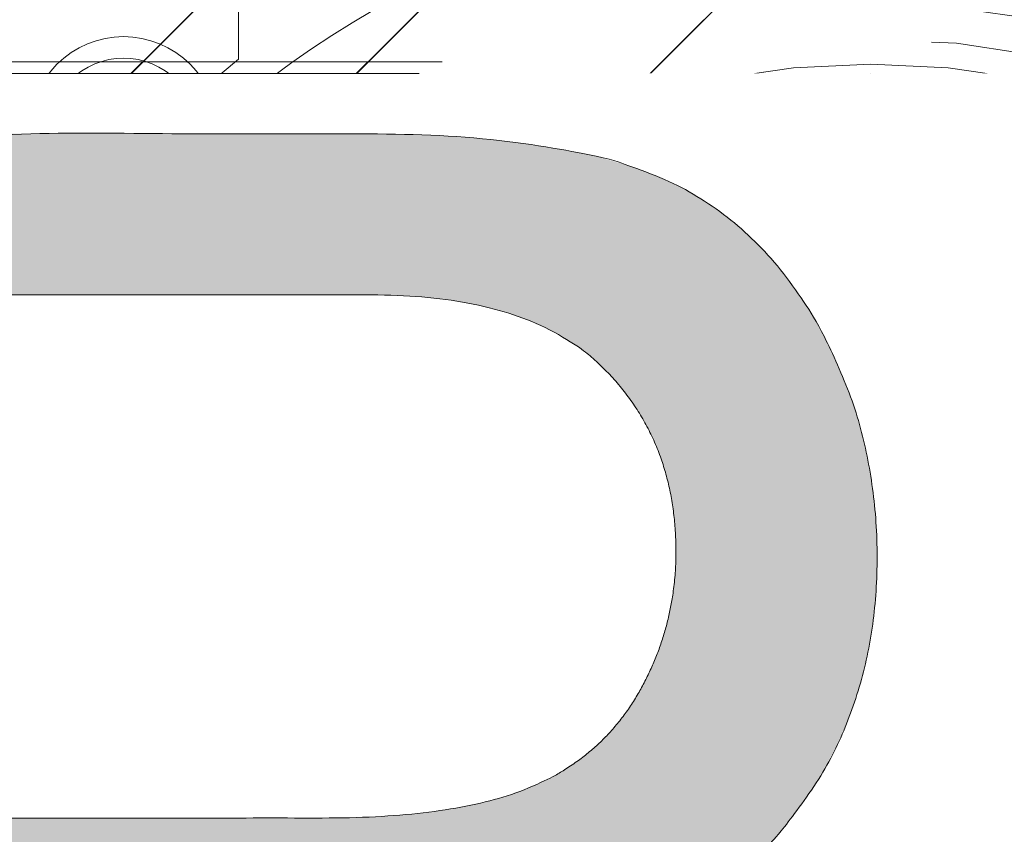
# Model space of a CAD drawing. Header units: inches. Extents: x -490 to -273, y -225 to 16.
# Tile 12 of 67: x -421.93 to -420.24, y 6.74 to 8.14. Entities that reach past the tile are written whole.
import ezdxf

# ---------------------------------------------------------------- set-up
doc = ezdxf.new("R2010")
doc.units = ezdxf.units.IN
doc.header["$LTSCALE"] = 32
doc.header["$MEASUREMENT"] = 0
doc.linetypes.add('Dash Style-1', pattern=[0.083328, 0.041656, -0.041672])
for name, color, linetype, lineweight in [('Black', 7, 'Continuous', 18), ('DashLine', 7, 'Dash Style-1', 13), ('DashLineFill', 7, 'Dash Style-1', 13), ('Drawing', 7, 'Continuous', 18), ('Metal-DeskStructure', 7, 'Continuous', 13), ('None', 7, 'Continuous', 18), ('SolidLine', 7, 'Continuous', 15), ('Wood_1-H', 7, 'Continuous', 13)]:
    doc.layers.add(name, color=color, linetype=linetype, lineweight=lineweight)
pattern_1 = [(45, (0, 0), (-1.61301565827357, 1.935715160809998), []), (45, (-1.0608, 1.0608), (-0.4723460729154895, 0.4167612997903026), [])]

# ---------------------------------------------------------------- blocks, each defined once
blk = doc.blocks.new('1BRPFY-Leg_Plate (2D)')
at = {"layer": 'DashLineFill', "linetype": 'Continuous', "lineweight": 13}
h = blk.add_hatch(dxfattribs=at)
h.set_pattern_fill('Steel', color=253, style=0, pattern_type=2)
h.set_pattern_definition(pattern_1)
edge = h.paths.add_edge_path()
edge.add_arc((-1.704724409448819, -1.704724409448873), 0.125984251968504, 179.9999999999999, 269.9999999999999)
edge.add_line((-1.704724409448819, -1.830708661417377), (1.704724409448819, -1.830708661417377))
edge.add_arc((1.704724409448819, -1.704724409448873), 0.125984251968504, 270.0000000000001, 360.0000000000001)
edge.add_line((1.830708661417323, -1.704724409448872), (1.830708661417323, 1.704724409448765))
edge.add_arc((1.704724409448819, 1.704724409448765), 0.1259842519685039, 0, 90)
edge.add_line((1.704724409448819, 1.830708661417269), (-1.704724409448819, 1.830708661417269))
edge.add_arc((-1.704724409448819, 1.704724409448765), 0.1259842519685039, 90, 180)
edge.add_line((-1.830708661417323, 1.704724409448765), (-1.830708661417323, -1.704724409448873))
at = {"layer": 'SolidLine', "flags": 128}
for points in [[(-1.279527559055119, 1.44094488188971), (-1.263705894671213, 1.440167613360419), (-1.248036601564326, 1.437843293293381), (-1.232670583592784, 1.433994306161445), (-1.217755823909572, 1.428657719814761), (-1.203435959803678, 1.421884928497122), (-1.189848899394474, 1.413741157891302), (-1.177125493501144, 1.404304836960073), (-1.165388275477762, 1.393666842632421), (-1.15475028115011, 1.381929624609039), (-1.145313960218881, 1.369206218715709), (-1.137170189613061, 1.355619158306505), (-1.130397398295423, 1.341299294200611), (-1.125060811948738, 1.326384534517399), (-1.121211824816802, 1.311018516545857), (-1.118887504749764, 1.29534922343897), (-1.118110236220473, 1.279527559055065), (-1.118887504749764, 1.263705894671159), (-1.121211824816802, 1.248036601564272), (-1.125060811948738, 1.23267058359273), (-1.130397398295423, 1.217755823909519), (-1.137170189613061, 1.203435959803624), (-1.145313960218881, 1.18984889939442), (-1.15475028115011, 1.17712549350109), (-1.165388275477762, 1.165388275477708), (-1.177125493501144, 1.154750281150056), (-1.189848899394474, 1.145313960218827), (-1.203435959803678, 1.137170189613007), (-1.217755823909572, 1.130397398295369), (-1.232670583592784, 1.125060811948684), (-1.248036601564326, 1.121211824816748), (-1.263705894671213, 1.11888750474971), (-1.279527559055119, 1.118110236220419), (-1.295349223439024, 1.11888750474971), (-1.311018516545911, 1.121211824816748), (-1.326384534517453, 1.125060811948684), (-1.341299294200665, 1.130397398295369), (-1.355619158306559, 1.137170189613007), (-1.369206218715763, 1.145313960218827), (-1.381929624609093, 1.154750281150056), (-1.393666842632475, 1.165388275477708), (-1.404304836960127, 1.17712549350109), (-1.413741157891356, 1.18984889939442), (-1.421884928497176, 1.203435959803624), (-1.428657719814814, 1.217755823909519), (-1.433994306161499, 1.23267058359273), (-1.437843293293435, 1.248036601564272), (-1.440167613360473, 1.263705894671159), (-1.440944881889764, 1.279527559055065), (-1.440167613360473, 1.29534922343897), (-1.437843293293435, 1.311018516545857), (-1.433994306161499, 1.326384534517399), (-1.428657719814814, 1.341299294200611), (-1.421884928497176, 1.355619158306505), (-1.413741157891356, 1.369206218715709), (-1.404304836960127, 1.381929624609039), (-1.393666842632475, 1.393666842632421), (-1.381929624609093, 1.404304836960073), (-1.369206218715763, 1.413741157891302), (-1.355619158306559, 1.421884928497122), (-1.341299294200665, 1.428657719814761), (-1.326384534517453, 1.433994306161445), (-1.311018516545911, 1.437843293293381), (-1.295349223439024, 1.440167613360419)], [(-0.7086614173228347, 0.9153543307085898), (-0.6884019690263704, 0.9143590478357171), (-0.668337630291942, 0.9113827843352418), (-0.6486616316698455, 0.9064542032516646), (-0.6295634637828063, 0.8996207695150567), (-0.6112270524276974, 0.8909482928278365), (-0.5938289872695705, 0.8805202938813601), (-0.5775368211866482, 0.868437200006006), (-0.5625074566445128, 0.854815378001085), (-0.5488856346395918, 0.8397860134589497), (-0.5368025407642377, 0.8234938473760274), (-0.5263745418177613, 0.8060957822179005), (-0.5177020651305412, 0.7877593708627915), (-0.5108686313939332, 0.7686612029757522), (-0.5059400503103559, 0.7489852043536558), (-0.5029637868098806, 0.7289208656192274), (-0.5019685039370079, 0.7086614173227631), (-0.5029637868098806, 0.6884019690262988), (-0.5059400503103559, 0.6683376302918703), (-0.5108686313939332, 0.6486616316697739), (-0.5177020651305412, 0.6295634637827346), (-0.5263745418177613, 0.6112270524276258), (-0.5368025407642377, 0.5938289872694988), (-0.5488856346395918, 0.5775368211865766), (-0.5625074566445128, 0.5625074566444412), (-0.5775368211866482, 0.5488856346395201), (-0.5938289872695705, 0.5368025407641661), (-0.6112270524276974, 0.5263745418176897), (-0.6295634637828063, 0.5177020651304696), (-0.6486616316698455, 0.5108686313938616), (-0.668337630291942, 0.5059400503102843), (-0.6884019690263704, 0.502963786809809), (-0.7086614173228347, 0.5019685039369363), (-0.728920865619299, 0.502963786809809), (-0.7489852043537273, 0.5059400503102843), (-0.7686612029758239, 0.5108686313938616), (-0.7877593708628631, 0.5177020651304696), (-0.8060957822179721, 0.5263745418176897), (-0.823493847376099, 0.5368025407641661), (-0.8397860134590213, 0.5488856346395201), (-0.8548153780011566, 0.5625074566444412), (-0.8684372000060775, 0.5775368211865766), (-0.8805202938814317, 0.5938289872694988), (-0.8909482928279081, 0.6112270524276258), (-0.8996207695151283, 0.6295634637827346), (-0.9064542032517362, 0.6486616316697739), (-0.9113827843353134, 0.6683376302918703), (-0.9143590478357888, 0.6884019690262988), (-0.9153543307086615, 0.7086614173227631), (-0.9143590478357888, 0.7289208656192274), (-0.9113827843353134, 0.7489852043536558), (-0.9064542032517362, 0.7686612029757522), (-0.8996207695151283, 0.7877593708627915), (-0.8909482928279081, 0.8060957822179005), (-0.8805202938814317, 0.8234938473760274), (-0.8684372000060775, 0.8397860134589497), (-0.8548153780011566, 0.854815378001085), (-0.8397860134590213, 0.868437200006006), (-0.823493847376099, 0.8805202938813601), (-0.8060957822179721, 0.8909482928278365), (-0.7877593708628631, 0.8996207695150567), (-0.7686612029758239, 0.9064542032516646), (-0.7489852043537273, 0.9113827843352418), (-0.728920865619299, 0.9143590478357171)]]:
    blk.add_lwpolyline(points, close=True, dxfattribs=at)
blk = doc.blocks.new('1BRPX8-Util_Bkt_Lg-F (2D)')
at = {"layer": 'DashLineFill', "linetype": 'Continuous', "lineweight": 13}
h = blk.add_hatch(dxfattribs=at)
h.set_pattern_fill('Steel', color=253, style=0, pattern_type=2)
h.set_pattern_definition(pattern_1)
edge = h.paths.add_edge_path()
edge.add_line((-4.468503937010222, 7.405511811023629), (-3.129921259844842, 7.405511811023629))
edge.add_line((-3.129921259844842, 7.405511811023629), (-3.129921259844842, -2.011811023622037))
edge.add_line((-3.129921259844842, -2.011811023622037), (-4.468503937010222, -2.011811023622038))
edge.add_line((-4.468503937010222, -2.011811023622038), (-4.468503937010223, -2.145669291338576))
edge.add_line((-4.468503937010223, -2.145669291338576), (-2.421259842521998, -2.145669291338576))
edge.add_line((-2.421259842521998, -2.145669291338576), (-2.421259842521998, -2.523622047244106))
edge.add_arc((-2.303149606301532, -2.523622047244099), 0.1181102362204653, 180.0000000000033, 270.0000000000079)
edge.add_line((-2.303149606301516, -2.641732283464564), (2.303149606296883, -2.641732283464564))
edge.add_arc((2.303149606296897, -2.523622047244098), 0.1181102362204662, 269.9999999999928, 359.9999999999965)
edge.add_line((2.421259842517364, -2.523622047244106), (2.421259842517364, -2.145669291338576))
edge.add_line((2.421259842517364, -2.145669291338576), (4.46850393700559, -2.145669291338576))
edge.add_line((4.46850393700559, -2.145669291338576), (4.46850393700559, -2.011811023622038))
edge.add_line((4.46850393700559, -2.011811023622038), (3.129921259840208, -2.011811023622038))
edge.add_line((3.129921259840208, -2.011811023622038), (3.129921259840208, 7.405511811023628))
edge.add_line((3.129921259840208, 7.405511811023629), (4.46850393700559, 7.405511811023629))
edge.add_line((4.46850393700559, 7.405511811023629), (4.46850393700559, 7.539370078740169))
edge.add_line((4.46850393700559, 7.539370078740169), (2.421259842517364, 7.539370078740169))
edge.add_line((2.421259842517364, 7.539370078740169), (2.421259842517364, 7.917322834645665))
edge.add_arc((2.30314960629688, 7.917322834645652), 0.1181102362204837, 6.452788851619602e-12, 89.99999999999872)
edge.add_line((2.303149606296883, 8.035433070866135), (-2.303149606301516, 8.035433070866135))
edge.add_arc((-2.303149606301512, 7.91732283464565), 0.1181102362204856, 90.00000000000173, 179.9999999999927)
edge.add_line((-2.421259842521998, 7.917322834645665), (-2.421259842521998, 7.539370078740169))
edge.add_line((-2.421259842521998, 7.539370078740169), (-4.468503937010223, 7.539370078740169))
edge.add_line((-4.468503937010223, 7.539370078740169), (-4.468503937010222, 7.405511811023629))
at = {"layer": 'SolidLine', "flags": 128}
for points in [[(-1.279527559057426, 1.40409055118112), (-1.266932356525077, 1.403471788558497), (-1.254458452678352, 1.401621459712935), (-1.242225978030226, 1.398557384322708), (-1.23035273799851, 1.39430907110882), (-1.218953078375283, 1.388917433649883), (-1.208136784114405, 1.382434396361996), (-1.198008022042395, 1.37492239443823), (-1.188664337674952, 1.36645377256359), (-1.180195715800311, 1.357110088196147), (-1.172683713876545, 1.346981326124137), (-1.166200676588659, 1.336165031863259), (-1.160809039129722, 1.324765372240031), (-1.156560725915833, 1.312892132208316), (-1.153496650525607, 1.300659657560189), (-1.151646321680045, 1.288185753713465), (-1.151027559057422, 1.275590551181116), (-1.151646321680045, 1.262995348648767), (-1.153496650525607, 1.250521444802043), (-1.156560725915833, 1.238288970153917), (-1.160809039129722, 1.226415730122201), (-1.166200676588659, 1.215016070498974), (-1.172683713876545, 1.204199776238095), (-1.180195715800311, 1.194071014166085), (-1.188664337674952, 1.184727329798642), (-1.198008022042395, 1.176258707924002), (-1.208136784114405, 1.168746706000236), (-1.218953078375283, 1.162263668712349), (-1.23035273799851, 1.156872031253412), (-1.242225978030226, 1.152623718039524), (-1.254458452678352, 1.149559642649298), (-1.266932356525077, 1.147709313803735), (-1.279527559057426, 1.147090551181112), (-1.292122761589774, 1.147709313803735), (-1.304596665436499, 1.149559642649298), (-1.316829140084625, 1.152623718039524), (-1.328702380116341, 1.156872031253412), (-1.340102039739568, 1.162263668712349), (-1.350918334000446, 1.168746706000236), (-1.361047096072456, 1.176258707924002), (-1.370390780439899, 1.184727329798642), (-1.37885940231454, 1.194071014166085), (-1.386371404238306, 1.204199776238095), (-1.392854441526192, 1.215016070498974), (-1.398246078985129, 1.226415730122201), (-1.402494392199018, 1.238288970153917), (-1.405558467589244, 1.250521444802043), (-1.407408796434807, 1.262995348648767), (-1.408027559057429, 1.275590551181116), (-1.407408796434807, 1.288185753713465), (-1.405558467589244, 1.300659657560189), (-1.402494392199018, 1.312892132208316), (-1.398246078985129, 1.324765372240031), (-1.392854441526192, 1.336165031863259), (-1.386371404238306, 1.346981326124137), (-1.37885940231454, 1.357110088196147), (-1.370390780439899, 1.36645377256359), (-1.361047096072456, 1.37492239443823), (-1.350918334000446, 1.382434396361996), (-1.340102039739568, 1.388917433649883), (-1.328702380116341, 1.39430907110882), (-1.316829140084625, 1.398557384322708), (-1.304596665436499, 1.401621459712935), (-1.292122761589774, 1.403471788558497)], [(-0.7086614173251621, 1.157480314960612), (-0.6642835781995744, 1.155300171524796), (-0.6203331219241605, 1.148780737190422), (-0.5772333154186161, 1.137984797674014), (-0.5353992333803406, 1.123016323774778), (-0.4952337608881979, 1.104019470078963), (-0.4571237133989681, 1.081177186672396), (-0.4214361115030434, 1.054709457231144), (-0.3885146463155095, 1.024871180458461), (-0.3586763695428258, 0.9919497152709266), (-0.3322086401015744, 0.9562621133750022), (-0.3093663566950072, 0.9181520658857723), (-0.290369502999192, 0.8779865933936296), (-0.2754010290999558, 0.836152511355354), (-0.2646050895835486, 0.7930527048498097), (-0.2580856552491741, 0.7491022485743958), (-0.2559055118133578, 0.704724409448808), (-0.2580856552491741, 0.6603465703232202), (-0.2646050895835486, 0.6163961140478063), (-0.2754010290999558, 0.573296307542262), (-0.290369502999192, 0.5314622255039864), (-0.3093663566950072, 0.4912967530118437), (-0.3322086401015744, 0.4531867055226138), (-0.3586763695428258, 0.4174991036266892), (-0.3885146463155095, 0.3845776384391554), (-0.4214361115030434, 0.3547393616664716), (-0.4571237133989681, 0.3282716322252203), (-0.4952337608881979, 0.3054293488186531), (-0.5353992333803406, 0.2864324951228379), (-0.5772333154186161, 0.2714640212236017), (-0.6203331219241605, 0.2606680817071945), (-0.6642835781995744, 0.2541486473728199), (-0.7086614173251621, 0.2519685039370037), (-0.7530392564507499, 0.2541486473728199), (-0.7969897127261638, 0.2606680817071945), (-0.840089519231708, 0.2714640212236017), (-0.8819236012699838, 0.2864324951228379), (-0.9220890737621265, 0.3054293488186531), (-0.9601991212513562, 0.3282716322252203), (-0.9958867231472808, 0.3547393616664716), (-1.028808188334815, 0.3845776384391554), (-1.058646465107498, 0.4174991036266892), (-1.08511419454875, 0.4531867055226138), (-1.107956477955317, 0.4912967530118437), (-1.126953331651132, 0.5314622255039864), (-1.141921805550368, 0.573296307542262), (-1.152717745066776, 0.6163961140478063), (-1.15923717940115, 0.6603465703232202), (-1.161417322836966, 0.704724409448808), (-1.15923717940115, 0.7491022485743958), (-1.152717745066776, 0.7930527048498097), (-1.141921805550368, 0.836152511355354), (-1.126953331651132, 0.8779865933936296), (-1.107956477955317, 0.9181520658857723), (-1.08511419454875, 0.9562621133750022), (-1.058646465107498, 0.9919497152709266), (-1.028808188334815, 1.024871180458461), (-0.9958867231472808, 1.054709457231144), (-0.9601991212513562, 1.081177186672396), (-0.9220890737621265, 1.104019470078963), (-0.8819236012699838, 1.123016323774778), (-0.840089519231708, 1.137984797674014), (-0.7969897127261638, 1.148780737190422), (-0.7530392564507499, 1.155300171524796)]]:
    blk.add_lwpolyline(points, close=True, dxfattribs=at)
blk = doc.blocks.new('Slate-LegBrace (2D)')
at = {"layer": 'DashLineFill', "linetype": 'Continuous', "lineweight": 13}
h = blk.add_hatch(dxfattribs=at)
h.set_pattern_fill('Steel', color=253, style=0, pattern_type=2)
h.set_pattern_definition(pattern_1)
edge = h.paths.add_edge_path()
edge.add_line((-2.199587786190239, 0.1351515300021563), (-1.374775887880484, 0.1351515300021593))
edge.add_arc((3.636636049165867e-15, 0.01355418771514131), 1.380142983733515, 5.054592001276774, 174.9454079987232, ccw=False)
edge.add_line((1.374775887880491, 0.1351515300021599), (2.199718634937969, 0.1351515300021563))
edge.add_arc((6.542437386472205e-05, 0.01705725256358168), 2.202821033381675, 3.07312710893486, 176.9268728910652)
h = blk.add_hatch(dxfattribs=at)
h.set_pattern_fill('Steel', color=253, style=0, pattern_type=2)
h.set_pattern_definition(pattern_1)
edge = h.paths.add_edge_path()
edge.add_line((-2.191696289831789, 0.2375138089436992), (-1.463739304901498, 0.2375137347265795))
edge.add_arc((6.542437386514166e-05, 0.017041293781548), 1.480314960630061, 8.565281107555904, 171.4347188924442, ccw=False)
edge.add_line((1.463870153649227, 0.2375137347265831), (2.191827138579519, 0.2375138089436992))
edge.add_line((2.191827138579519, 0.2375138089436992), (2.19971863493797, 0.1351515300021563))
edge.add_line((2.19971863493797, 0.1351515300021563), (1.374775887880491, 0.1351515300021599))
edge.add_arc((3.356894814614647e-15, 0.01355418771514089), 1.380142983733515, 5.054592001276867, 174.9454079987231)
edge.add_line((-1.374775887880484, 0.1351515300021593), (-2.19958778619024, 0.1351515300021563))
edge.add_line((-2.19958778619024, 0.1351515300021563), (-2.191696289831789, 0.2375138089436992))
at = {"layer": 'DashLineFill', "flags": 128}
for points in [[(-2.199587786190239, 0.1351515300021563), (-1.374775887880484, 0.1351515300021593, -0.9154551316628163), (1.374775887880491, 0.1351515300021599), (2.199718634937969, 0.1351515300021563, 0.9477524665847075)], [(-2.191696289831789, 0.2375138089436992), (-1.463739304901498, 0.2375137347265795, -0.8606629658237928), (1.463870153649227, 0.2375137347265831), (2.191827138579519, 0.2375138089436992), (2.19971863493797, 0.1351515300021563), (1.374775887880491, 0.1351515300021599, 0.9154551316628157), (-1.374775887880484, 0.1351515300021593), (-2.19958778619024, 0.1351515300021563)]]:
    blk.add_lwpolyline(points, format="xyb", close=True, dxfattribs=at)
blk = doc.blocks.new('TLLegSleeve (2D)')
at = {"layer": 'DashLineFill', "linetype": 'Continuous', "lineweight": 13}
h = blk.add_hatch(dxfattribs=at)
h.set_pattern_fill('Steel', color=253, style=0, pattern_type=2)
h.set_pattern_definition(pattern_1)
edge = h.paths.add_edge_path()
edge.add_line((1.08267716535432, 1.402343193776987), (1.08267716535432, 2.913385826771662))
edge.add_arc((-1.707523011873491e-13, 2.913385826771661), 1.08267716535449, 4.479377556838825e-14, 180)
edge.add_line((-1.082677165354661, 2.913385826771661), (-1.08267716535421, 1.402343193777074))
edge.add_arc((-1.332267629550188e-15, 2.886579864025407e-15), 1.771653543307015, 127.6698869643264, 412.330113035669)
edge.add_line((1.08267716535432, 1.402343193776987), (1.08267716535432, 1.402343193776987))
edge = h.paths.add_edge_path()
edge.add_arc((1.665334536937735e-15, 2.91338582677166), 0.7480314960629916, 180, 360)
edge.add_arc((1.665334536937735e-15, 2.91338582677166), 0.7480314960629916, 9.54166404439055e-15, 180)
edge.add_line((-0.7480314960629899, 2.91338582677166), (-0.7480314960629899, 2.91338582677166))
edge = h.paths.add_edge_path()
edge.add_arc((-1.723066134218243e-13, 5.70119602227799e-16), 1.437007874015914, 180, 360)
edge.add_arc((-1.723066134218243e-13, 9.149983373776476e-17), 1.437007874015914, 9.541664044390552e-15, 180)
edge.add_line((-1.437007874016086, 3.308097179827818e-16), (-1.437007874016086, 3.308097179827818e-16))
at = {"layer": 'DashLine', "color": 8, "flags": 128}
blk.add_lwpolyline([(1.653543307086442, 1.118599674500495e-14), (1.645581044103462, -0.1620755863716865), (1.621770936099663, -0.3225902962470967), (1.582342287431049, -0.4799982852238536), (1.527674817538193, -0.6327836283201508), (1.45829500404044, -0.7794749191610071), (1.374871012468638, -0.9186594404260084), (1.278206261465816, -1.048996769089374), (1.169231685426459, -1.169231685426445), (1.048996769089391, -1.278206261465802), (0.918659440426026, -1.374871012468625), (0.7794749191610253, -1.458295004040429), (0.6327836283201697, -1.527674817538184), (0.4799982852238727, -1.582342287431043), (0.3225902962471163, -1.621770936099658), (0.1620755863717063, -1.645581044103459), (8.723964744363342e-15, -1.653543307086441), (-0.162075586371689, -1.645581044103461), (-0.3225902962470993, -1.621770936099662), (-0.4799982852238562, -1.582342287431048), (-0.6327836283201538, -1.527674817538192), (-0.7794749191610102, -1.458295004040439), (-0.9186594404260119, -1.374871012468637), (-1.048996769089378, -1.278206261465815), (-1.169231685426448, -1.169231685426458), (-1.278206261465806, -1.048996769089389), (-1.374871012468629, -0.9186594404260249), (-1.458295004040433, -0.7794749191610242), (-1.527674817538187, -0.6327836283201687), (-1.582342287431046, -0.4799982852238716), (-1.621770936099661, -0.3225902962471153), (-1.645581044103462, -0.1620755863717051), (-1.653543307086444, -7.741682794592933e-15), (-1.645581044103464, 0.1620755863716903), (-1.621770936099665, 0.3225902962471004), (-1.582342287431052, 0.4799982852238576), (-1.527674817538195, 0.6327836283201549), (-1.458295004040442, 0.7794749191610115), (-1.37487101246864, 0.918659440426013), (-1.278206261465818, 1.048996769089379), (-1.169231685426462, 1.169231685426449), (-1.048996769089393, 1.278206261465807), (-0.9186594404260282, 1.37487101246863), (-0.7794749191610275, 1.458295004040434), (-0.6327836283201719, 1.527674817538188), (-0.479998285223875, 1.582342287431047), (-0.3225902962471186, 1.621770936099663), (-0.1620755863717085, 1.645581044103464), (-1.096189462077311e-14, 1.653543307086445), (0.1620755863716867, 1.645581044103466), (0.3225902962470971, 1.621770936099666), (0.479998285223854, 1.582342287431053), (0.6327836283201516, 1.527674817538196), (0.7794749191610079, 1.458295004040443), (0.9186594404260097, 1.374871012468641), (1.048996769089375, 1.278206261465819), (1.169231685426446, 1.169231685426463), (1.278206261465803, 1.048996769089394), (1.374871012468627, 0.9186594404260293), (1.458295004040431, 0.7794749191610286), (1.527674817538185, 0.6327836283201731), (1.582342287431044, 0.4799982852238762), (1.621770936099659, 0.3225902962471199), (1.64558104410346, 0.1620755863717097)], close=True, dxfattribs=at)
at = {"layer": 'DashLineFill', "flags": 128}
for points in [[(1.08267716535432, 1.402343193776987), (1.08267716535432, 2.913385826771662, 0.9999999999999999), (-1.082677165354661, 2.913385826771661), (-1.08267716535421, 1.402343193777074, 2.931618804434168), (1.08267716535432, 1.402343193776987)], [(-1.437007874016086, 3.308097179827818e-16, 0.9999999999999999), (1.437007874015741, 3.308097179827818e-16, 0.9999999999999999), (-1.437007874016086, 3.308097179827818e-16)]]:
    blk.add_lwpolyline(points, format="xyb", close=True, dxfattribs=at)
blk = doc.blocks.new('Group-12')
at = {"layer": 'SolidLine', "flags": 128}
blk.add_lwpolyline([(7.303149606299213, -8.30708661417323, -0.414213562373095), (9.015748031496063, -6.594488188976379, -0.414213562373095), (10.72834645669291, -8.30708661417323, -0.414213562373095), (9.015748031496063, -10.01968503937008, -0.414213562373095)], format="xyb", close=True, dxfattribs=at)
at = {"layer": 'Wood_1-H', "color": 7}
for name in ['1BRPX8-Util_Bkt_Lg-F (2D)', 'TLLegSleeve (2D)', 'Slate-LegBrace (2D)', '1BRPFY-Leg_Plate (2D)']:
    blk.add_blockref(name, (9.015748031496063, -8.30708661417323), dxfattribs=at)
blk = doc.blocks.new('Group-13')
at = {"layer": 'None'}
blk.add_blockref('Group-12', (0, 0), dxfattribs=at)
blk = doc.blocks.new('SL Utility Cabinet (2D)')
at = {"layer": 'None'}
blk.add_blockref('Group-13', (0, 0), dxfattribs=at)
at = {"layer": 'Drawing', "color": 0, "flags": 1}
for tag in ['Tag', 'Catalog', 'Option1', 'Option2', 'Option3', 'Option4', 'Option5', 'Option6', 'Option7', 'Option8', 'Option9', 'Option10', 'Option11', 'Option12', 'Custom', 'FinishGroup', 'Discount', 'Item2', 'Item3', 'Item6', 'Item9', 'Item10', 'Item12', 'Item13', 'Item16', 'Item19', 'Item20', 'Item21', 'Item22', 'Item23', 'Item24', 'Item25', 'Item8', 'Item18', 'Item1', 'Item4', 'Item5', 'Item7', 'Item11', 'Item14', 'Item15', 'Item17']:
    blk.add_attdef(tag, (-70.02492789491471, 10.90788591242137), '', height=0.007086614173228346, dxfattribs=at)
blk = doc.blocks.new('Group-29')
at = {"layer": 'Metal-DeskStructure', "color": 7}
blk.add_open_spline([(-0.5629921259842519, -0.4031061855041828), (-0.5629921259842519, -0.4084102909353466), (-0.5669586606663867, -0.4163664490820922), (-0.5762169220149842, -0.4216705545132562), (-0.5934108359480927, -0.424322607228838), (-0.6185404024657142, -0.424322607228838), (-0.6344117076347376, -0.4203445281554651), (-0.6436699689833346, -0.4163664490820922), (-0.6476377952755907, -0.4070842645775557), (-0.6476377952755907, -0.2008904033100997), (-0.6476377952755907, -6.474738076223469e-07), (-0.8592519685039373, -6.474738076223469e-07), (-1.070866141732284, -6.474738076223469e-07), (-1.070866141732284, -0.2008904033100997), (-1.070866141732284, -0.4070842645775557), (-1.074832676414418, -0.4163664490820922), (-1.084090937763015, -0.4203445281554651), (-1.101284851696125, -0.424322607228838), (-1.12509180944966, -0.424322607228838), (-1.142285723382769, -0.4216705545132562), (-1.151543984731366, -0.4163664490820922), (-1.155511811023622, -0.4084102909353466), (-1.155511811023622, 0), (-1.155511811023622, 0.4084102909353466), (-1.151543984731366, 0.4163664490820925), (-1.142285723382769, 0.4216705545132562), (-1.12509180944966, 0.424321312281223), (-1.101284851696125, 0.424321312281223), (-1.084090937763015, 0.4216705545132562), (-1.074832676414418, 0.4163664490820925), (-1.070866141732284, 0.4097363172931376), (-1.070866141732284, 0.2446479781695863), (-1.070866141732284, 0.08486374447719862), (-0.8592519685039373, 0.08486374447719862), (-0.6476377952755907, 0.08486374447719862), (-0.6476377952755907, 0.2446479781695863), (-0.6476377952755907, 0.4097363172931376), (-0.6436699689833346, 0.4163664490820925), (-0.6344117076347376, 0.4216705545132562), (-0.6185404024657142, 0.424321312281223), (-0.5934108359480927, 0.424321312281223), (-0.5762169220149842, 0.4216705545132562), (-0.5669586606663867, 0.4163664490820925), (-0.5629921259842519, 0.4084102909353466), (-0.5629921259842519, 0), (-0.5629921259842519, -0.4031061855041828)], degree=2, knots=[0, 0, 0, 0.00229950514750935, 0.004599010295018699, 0.006898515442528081, 0.009198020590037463, 0.01175302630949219, 0.01430803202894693, 0.01686303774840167, 0.01941804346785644, 0.1161873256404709, 0.1161873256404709, 0.218122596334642, 0.218122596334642, 0.3148918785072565, 0.3174468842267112, 0.320001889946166, 0.3225568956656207, 0.3251119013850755, 0.3276669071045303, 0.3302219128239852, 0.3327769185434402, 0.3353319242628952, 0.5295095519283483, 0.5320645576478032, 0.5346195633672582, 0.537174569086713, 0.5397295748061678, 0.5422845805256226, 0.5448395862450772, 0.5473945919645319, 0.5499495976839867, 0.6269182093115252, 0.6269182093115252, 0.7288534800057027, 0.7288534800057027, 0.8058220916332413, 0.808377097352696, 0.8109321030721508, 0.8134871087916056, 0.8160421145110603, 0.8183416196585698, 0.8206411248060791, 0.8229406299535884, 0.8252401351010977, 1, 1, 1], dxfattribs=at)
blk = doc.blocks.new('TL14_lower_leg (2D)')
at = {"layer": 'DashLine', "flags": 128}
for points in [[(-1.777195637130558e-14, 1.377952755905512), (0.1350629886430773, 1.371317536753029), (0.2688252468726, 1.351475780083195), (0.3999985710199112, 1.318618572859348), (0.5273196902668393, 1.27306234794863), (0.649562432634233, 1.215245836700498), (0.7655495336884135, 1.14572584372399), (0.8741639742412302, 1.065171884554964), (0.9743597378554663, 0.9743597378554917), (1.065171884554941, 0.8741639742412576), (1.14572584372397, 0.7655495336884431), (1.215245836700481, 0.6495624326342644), (1.273062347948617, 0.5273196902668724), (1.318618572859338, 0.3999985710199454), (1.351475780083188, 0.2688252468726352), (1.371317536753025, 0.1350629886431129), (1.377952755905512, 1.783045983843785e-14), (1.371317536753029, -0.1350629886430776), (1.351475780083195, -0.2688252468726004), (1.318618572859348, -0.3999985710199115), (1.27306234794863, -0.5273196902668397), (1.215245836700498, -0.6495624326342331), (1.145725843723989, -0.7655495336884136), (1.065171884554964, -0.8741639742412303), (0.9743597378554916, -0.9743597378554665), (0.8741639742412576, -1.065171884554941), (0.7655495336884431, -1.14572584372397), (0.6495624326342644, -1.215245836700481), (0.5273196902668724, -1.273062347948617), (0.3999985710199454, -1.318618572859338), (0.2688252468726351, -1.351475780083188), (0.135062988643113, -1.371317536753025), (1.777195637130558e-14, -1.377952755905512), (-0.1350629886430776, -1.371317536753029), (-0.2688252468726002, -1.351475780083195), (-0.3999985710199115, -1.318618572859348), (-0.5273196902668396, -1.27306234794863), (-0.6495624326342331, -1.215245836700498), (-0.7655495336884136, -1.14572584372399), (-0.8741639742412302, -1.065171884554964), (-0.9743597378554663, -0.9743597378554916), (-1.065171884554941, -0.8741639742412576), (-1.14572584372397, -0.7655495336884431), (-1.215245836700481, -0.6495624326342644), (-1.273062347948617, -0.5273196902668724), (-1.318618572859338, -0.3999985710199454), (-1.351475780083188, -0.2688252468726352), (-1.371317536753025, -0.1350629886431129), (-1.377952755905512, -1.783045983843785e-14), (-1.371317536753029, 0.1350629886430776), (-1.351475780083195, 0.2688252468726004), (-1.318618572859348, 0.3999985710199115), (-1.27306234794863, 0.5273196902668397), (-1.215245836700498, 0.6495624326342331), (-1.145725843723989, 0.7655495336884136), (-1.065171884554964, 0.8741639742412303), (-0.9743597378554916, 0.9743597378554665), (-0.8741639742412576, 1.065171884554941), (-0.7655495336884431, 1.14572584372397), (-0.6495624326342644, 1.215245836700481), (-0.5273196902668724, 1.273062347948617), (-0.3999985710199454, 1.318618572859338), (-0.2688252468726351, 1.351475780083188), (-0.135062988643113, 1.371317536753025)], [(-0.7086614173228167, 0.8700787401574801), (-0.6928397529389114, 0.8693014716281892), (-0.6771704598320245, 0.8669771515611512), (-0.6618044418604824, 0.8631281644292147), (-0.6468896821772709, 0.8577915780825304), (-0.6325698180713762, 0.8510187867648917), (-0.6189827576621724, 0.8428750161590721), (-0.6062593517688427, 0.8334386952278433), (-0.5945221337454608, 0.8228007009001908), (-0.5838841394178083, 0.8110634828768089), (-0.5744478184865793, 0.7983400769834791), (-0.5663040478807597, 0.7847530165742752), (-0.5595312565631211, 0.7704331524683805), (-0.5541946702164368, 0.7555183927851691), (-0.5503456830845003, 0.740152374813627), (-0.5480213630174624, 0.72448308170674), (-0.5472440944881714, 0.7086614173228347), (-0.5480213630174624, 0.6928397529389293), (-0.5503456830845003, 0.6771704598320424), (-0.5541946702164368, 0.6618044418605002), (-0.5595312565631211, 0.6468896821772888), (-0.5663040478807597, 0.6325698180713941), (-0.5744478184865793, 0.6189827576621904), (-0.5838841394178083, 0.6062593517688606), (-0.5945221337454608, 0.5945221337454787), (-0.6062593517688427, 0.5838841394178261), (-0.6189827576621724, 0.5744478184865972), (-0.6325698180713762, 0.5663040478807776), (-0.6468896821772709, 0.559531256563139), (-0.6618044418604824, 0.5541946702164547), (-0.6771704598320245, 0.5503456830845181), (-0.6928397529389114, 0.5480213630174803), (-0.7086614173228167, 0.5472440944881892), (-0.7244830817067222, 0.5480213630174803), (-0.7401523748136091, 0.5503456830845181), (-0.7555183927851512, 0.5541946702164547), (-0.7704331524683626, 0.559531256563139), (-0.7847530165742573, 0.5663040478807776), (-0.7983400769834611, 0.5744478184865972), (-0.811063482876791, 0.5838841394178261), (-0.8228007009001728, 0.5945221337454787), (-0.8334386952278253, 0.6062593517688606), (-0.8428750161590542, 0.6189827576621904), (-0.8510187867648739, 0.6325698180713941), (-0.8577915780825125, 0.6468896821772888), (-0.8631281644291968, 0.6618044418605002), (-0.8669771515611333, 0.6771704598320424), (-0.8693014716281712, 0.6928397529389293), (-0.8700787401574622, 0.7086614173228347), (-0.8693014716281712, 0.72448308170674), (-0.8669771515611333, 0.740152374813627), (-0.8631281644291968, 0.7555183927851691), (-0.8577915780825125, 0.7704331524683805), (-0.8510187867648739, 0.7847530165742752), (-0.8428750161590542, 0.7983400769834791), (-0.8334386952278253, 0.8110634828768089), (-0.8228007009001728, 0.8228007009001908), (-0.811063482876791, 0.8334386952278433), (-0.7983400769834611, 0.8428750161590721), (-0.7847530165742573, 0.8510187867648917), (-0.7704331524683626, 0.8577915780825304), (-0.7555183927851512, 0.8631281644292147), (-0.7401523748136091, 0.8669771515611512), (-0.7244830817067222, 0.8693014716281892)]]:
    blk.add_lwpolyline(points, close=True, dxfattribs=at)
at = {"layer": 'Metal-DeskStructure', "color": 7}
blk.add_blockref('Group-29', (0, 0), dxfattribs=at)
blk = doc.blocks.new('Group-31')
at = {"layer": 'DashLineFill', "linetype": 'Continuous', "lineweight": 13}
h = blk.add_hatch(dxfattribs=at)
h.set_pattern_fill('Steel', color=253, style=0, pattern_type=2)
h.set_pattern_definition(pattern_1)
h.paths.add_polyline_path([(-2.066929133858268, 1.397637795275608), (2.066929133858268, 1.397637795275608), (2.066929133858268, 0.1377952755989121), (2.106299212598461, 0.1377952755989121), (2.106299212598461, -0.1377952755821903), (2.066929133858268, -0.1377952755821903), (2.066929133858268, -5.275590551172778), (2.106299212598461, -5.275590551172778), (2.106299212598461, -5.55118110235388), (2.066929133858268, -5.55118110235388), (2.066929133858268, -5.82677165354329), (-2.066929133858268, -5.82677165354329), (-2.066929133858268, -5.55118110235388), (-2.106299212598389, -5.55118110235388), (-2.106299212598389, -5.275590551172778), (-2.066929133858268, -5.275590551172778), (-2.066929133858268, -0.1377952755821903), (-2.106299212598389, -0.1377952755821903), (-2.106299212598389, 0.1377952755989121), (-2.066929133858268, 0.1377952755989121)])
at = {"layer": 'DashLineFill', "flags": 128}
blk.add_lwpolyline([(-2.066929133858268, 1.397637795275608), (2.066929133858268, 1.397637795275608), (2.066929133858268, 0.1377952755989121), (2.106299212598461, 0.1377952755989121), (2.106299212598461, -0.1377952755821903), (2.066929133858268, -0.1377952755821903), (2.066929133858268, -5.275590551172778), (2.106299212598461, -5.275590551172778), (2.106299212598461, -5.55118110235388), (2.066929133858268, -5.55118110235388), (2.066929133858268, -5.82677165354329), (-2.066929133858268, -5.82677165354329), (-2.066929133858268, -5.55118110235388), (-2.106299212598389, -5.55118110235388), (-2.106299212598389, -5.275590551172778), (-2.066929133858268, -5.275590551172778), (-2.066929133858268, -0.1377952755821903), (-2.106299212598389, -0.1377952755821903), (-2.106299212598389, 0.1377952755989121), (-2.066929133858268, 0.1377952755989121)], close=True, dxfattribs=at)
blk = doc.blocks.new('TL14_upper_leg (2D)')
at = {"layer": 'DashLine', "flags": 128}
blk.add_lwpolyline([(0, 1.22047244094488), (0.1196272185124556, 1.214595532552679), (0.2381023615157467, 1.197021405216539), (0.3542844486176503, 1.167919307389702), (0.4670545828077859, 1.127569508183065), (0.5753267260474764, 1.076360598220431), (0.6780581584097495, 1.01478574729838), (0.7742595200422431, 0.9434379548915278), (0.8630043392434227, 0.8630043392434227), (0.9434379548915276, 0.7742595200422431), (1.01478574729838, 0.6780581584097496), (1.076360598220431, 0.5753267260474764), (1.127569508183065, 0.467054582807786), (1.167919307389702, 0.3542844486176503), (1.197021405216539, 0.2381023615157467), (1.214595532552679, 0.1196272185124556), (1.22047244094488, 7.47323834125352e-17), (1.214595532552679, -0.1196272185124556), (1.197021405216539, -0.2381023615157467), (1.167919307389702, -0.3542844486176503), (1.127569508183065, -0.467054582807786), (1.076360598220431, -0.5753267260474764), (1.01478574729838, -0.6780581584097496), (0.9434379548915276, -0.7742595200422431), (0.8630043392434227, -0.8630043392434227), (0.7742595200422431, -0.9434379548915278), (0.6780581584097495, -1.01478574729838), (0.5753267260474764, -1.076360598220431), (0.4670545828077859, -1.127569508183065), (0.3542844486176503, -1.167919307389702), (0.2381023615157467, -1.197021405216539), (0.1196272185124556, -1.214595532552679), (0, -1.22047244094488), (-0.1196272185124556, -1.214595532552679), (-0.2381023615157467, -1.197021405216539), (-0.3542844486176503, -1.167919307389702), (-0.4670545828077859, -1.127569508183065), (-0.5753267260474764, -1.076360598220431), (-0.6780581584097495, -1.01478574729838), (-0.7742595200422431, -0.9434379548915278), (-0.8630043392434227, -0.8630043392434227), (-0.9434379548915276, -0.7742595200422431), (-1.01478574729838, -0.6780581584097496), (-1.076360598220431, -0.5753267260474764), (-1.127569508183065, -0.467054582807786), (-1.167919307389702, -0.3542844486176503), (-1.197021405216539, -0.2381023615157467), (-1.214595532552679, -0.1196272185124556), (-1.22047244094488, 7.47323834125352e-17), (-1.214595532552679, 0.1196272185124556), (-1.197021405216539, 0.2381023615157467), (-1.167919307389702, 0.3542844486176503), (-1.127569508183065, 0.467054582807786), (-1.076360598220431, 0.5753267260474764), (-1.01478574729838, 0.6780581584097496), (-0.9434379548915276, 0.7742595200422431), (-0.8630043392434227, 0.8630043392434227), (-0.7742595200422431, 0.9434379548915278), (-0.6780581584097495, 1.01478574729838), (-0.5753267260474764, 1.076360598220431), (-0.4670545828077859, 1.127569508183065), (-0.3542844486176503, 1.167919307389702), (-0.2381023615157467, 1.197021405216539), (-0.1196272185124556, 1.214595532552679)], close=True, dxfattribs=at)
at = {"layer": 'DashLine', "color": 7}
blk.add_blockref('Group-31', (0, 0), dxfattribs=at)
blk = doc.blocks.new('Group-36')
at = {"layer": 'DashLine'}
for p, q in [((0.0001991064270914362, 3.818897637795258), (0.0001991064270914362, 4.055118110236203)), ((-0.117911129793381, 3.700787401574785), (-0.3541316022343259, 3.700787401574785)), ((0.1183093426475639, 3.700787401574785), (0.3545298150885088, 3.700787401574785)), ((0.0001991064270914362, 3.582677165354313), (0.0001991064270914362, 3.346456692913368))]:
    blk.add_line(p, q, dxfattribs=at)
at = {"layer": 'DashLine', "flags": 128}
blk.add_lwpolyline([(-0.2557064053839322, 3.700787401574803), (-0.254474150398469, 3.725870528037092), (-0.2507892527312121, 3.750712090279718), (-0.2446871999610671, 3.775072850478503), (-0.2362267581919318, 3.798718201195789), (-0.2254894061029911, 3.821420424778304), (-0.2125785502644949, 3.842960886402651), (-0.1976185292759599, 3.863132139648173), (-0.180753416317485, 3.881739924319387), (-0.1621456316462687, 3.898605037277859), (-0.1419743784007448, 3.913565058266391), (-0.1204339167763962, 3.926475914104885), (-0.09773169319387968, 3.937213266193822), (-0.07408634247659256, 3.945673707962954), (-0.04972558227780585, 3.951775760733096), (-0.02488402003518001, 3.955460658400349), (0.0001991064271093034, 3.956692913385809), (0.02528223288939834, 3.955460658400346), (0.05012379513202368, 3.951775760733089), (0.07448455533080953, 3.945673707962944), (0.09812990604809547, 3.937213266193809), (0.1208321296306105, 3.926475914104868), (0.1423725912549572, 3.913565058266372), (0.1625438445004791, 3.898605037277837), (0.181151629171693, 3.881739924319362), (0.1980167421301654, 3.863132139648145), (0.2129767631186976, 3.842960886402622), (0.2258876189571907, 3.821420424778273), (0.2366249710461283, 3.798718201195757), (0.2450854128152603, 3.775072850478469), (0.2511874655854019, 3.750712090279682), (0.2548723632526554, 3.725870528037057), (0.2561046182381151, 3.700787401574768), (0.2548723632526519, 3.675704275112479), (0.251187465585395, 3.650862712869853), (0.24508541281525, 3.626501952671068), (0.2366249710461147, 3.602856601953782), (0.2258876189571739, 3.580154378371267), (0.2129767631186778, 3.55861391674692), (0.1980167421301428, 3.538442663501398), (0.1811516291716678, 3.519834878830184), (0.1625438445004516, 3.502969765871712), (0.1423725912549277, 3.488009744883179), (0.1208321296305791, 3.475098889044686), (0.09812990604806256, 3.464361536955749), (0.07448455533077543, 3.455901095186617), (0.05012379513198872, 3.449799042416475), (0.02528223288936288, 3.446114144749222), (0.0001991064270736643, 3.444881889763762), (-0.02488402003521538, 3.446114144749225), (-0.04972558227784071, 3.449799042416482), (-0.07408634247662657, 3.455901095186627), (-0.09773169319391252, 3.464361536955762), (-0.1204339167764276, 3.475098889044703), (-0.1419743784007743, 3.488009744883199), (-0.1621456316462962, 3.502969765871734), (-0.1807534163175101, 3.519834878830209), (-0.1976185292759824, 3.538442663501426), (-0.2125785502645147, 3.558613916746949), (-0.2254894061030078, 3.580154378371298), (-0.2362267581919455, 3.602856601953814), (-0.2446871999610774, 3.626501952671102), (-0.250789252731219, 3.650862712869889), (-0.2544741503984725, 3.675704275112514)], close=True, dxfattribs=at)
blk = doc.blocks.new('1BRPT9-Bracket (2D)')
at = {"layer": 'DashLineFill', "linetype": 'Continuous', "lineweight": 13}
h = blk.add_hatch(dxfattribs=at)
h.set_pattern_fill('Steel', color=253, style=0, pattern_type=2)
h.set_pattern_definition(pattern_1)
edge = h.paths.add_edge_path()
edge.add_arc((1.677931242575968, -8.488188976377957), 0.2519685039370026, 269.999999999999, 360.0000000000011)
edge.add_line((1.929899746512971, -8.488188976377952), (1.929899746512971, -7.480314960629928))
edge.add_line((1.929899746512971, -7.480314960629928), (2.323600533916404, -7.480314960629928))
edge.add_line((2.323600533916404, -7.480314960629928), (2.323600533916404, 7.461135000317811))
edge.add_line((2.323600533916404, 7.461135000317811), (1.929899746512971, 7.480314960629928))
edge.add_line((1.929899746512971, 7.480314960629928), (1.929899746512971, 8.488188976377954))
edge.add_arc((1.677931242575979, 8.488188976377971), 0.2519685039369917, 359.999999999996, 450.0000000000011)
edge.add_line((1.677931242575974, 8.740157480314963), (-2.32206875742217, 8.740157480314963))
edge.add_line((-2.32206875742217, 8.740157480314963), (-2.32206875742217, -8.74015748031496))
edge.add_line((-2.32206875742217, -8.74015748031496), (1.677931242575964, -8.74015748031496))
at = {"layer": 'Metal-DeskStructure', "color": 7}
blk.add_blockref('Group-36', (0, 0), dxfattribs=at)
blk = doc.blocks.new('Group-57')
at = {"layer": 'Metal-DeskStructure', "linetype": 'Continuous', "lineweight": 0, "true_color": 0xff0000}
h = blk.add_hatch(color=1, dxfattribs=at)
h.paths.add_polyline_path([(-1.987219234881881, -1.274606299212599), (-1.987219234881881, 1.274606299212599), (-0.8719385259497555, 1.274606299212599), (-0.7915355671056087, 1.273487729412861), (-0.7161115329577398, 1.270132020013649), (-0.645666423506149, 1.264539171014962), (-0.5802002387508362, 1.256709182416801), (-0.5197129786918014, 1.246642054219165), (-0.4642046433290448, 1.234337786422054), (-0.4136752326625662, 1.219796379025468), (-0.3681247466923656, 1.203017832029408), (-0.3261402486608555, 1.18341340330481), (-0.2863088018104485, 1.160394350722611), (-0.2486304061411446, 1.133960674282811), (-0.2131050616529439, 1.10411237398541), (-0.1797327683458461, 1.070849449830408), (-0.1485135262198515, 1.034171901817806), (-0.1194473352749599, 0.9940797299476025), (-0.09253419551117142, 0.9505729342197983), (-0.06831236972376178, 0.9047532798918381), (-0.04732012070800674, 0.8577225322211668), (-0.02955744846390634, 0.8094806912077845), (-0.01502435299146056, 0.7600277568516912), (-0.003720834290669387, 0.7093637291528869), (0.004353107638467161, 0.6574886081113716), (0.00919747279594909, 0.604402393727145), (0.0108122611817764, 0.5501050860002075), (0.00814617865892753, 0.4809719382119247), (0.000147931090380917, 0.4145973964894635), (-0.01318248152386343, 0.3509814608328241), (-0.03184505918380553, 0.2901241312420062), (-0.05583980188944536, 0.23202540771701), (-0.08516670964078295, 0.1766852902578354), (-0.1198257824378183, 0.1241037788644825), (-0.1598170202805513, 0.0742808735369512), (-0.2053927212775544, 0.02804076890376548), (-0.2568051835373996, -0.01379234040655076), (-0.3140544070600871, -0.05121845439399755), (-0.3771403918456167, -0.08423757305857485), (-0.4460631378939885, -0.1128496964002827), (-0.5208226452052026, -0.137054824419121), (-0.6014189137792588, -0.1568529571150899), (-0.6878519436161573, -0.1722440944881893), (-0.6570364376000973, -0.1878368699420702), (-0.6281048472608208, -0.203396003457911), (-0.6010571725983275, -0.2189214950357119), (-0.5758934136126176, -0.2344133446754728), (-0.552613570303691, -0.2498715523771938), (-0.5312176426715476, -0.2652961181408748), (-0.5117056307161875, -0.2806870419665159), (-0.4940775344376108, -0.2960443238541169), (-0.4592922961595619, -0.3297530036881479), (-0.4249107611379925, -0.3652110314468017), (-0.3909329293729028, -0.4024184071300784), (-0.3573588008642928, -0.4413751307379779), (-0.3241883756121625, -0.4820812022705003), (-0.2914216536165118, -0.5245366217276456), (-0.2590586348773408, -0.5687413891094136), (-0.2270993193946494, -0.6146955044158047), (0.1981284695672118, -1.274606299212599), (-0.199109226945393, -1.274606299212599), (-0.5274503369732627, -0.7707919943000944), (-0.5624626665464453, -0.7177646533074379), (-0.5959106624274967, -0.667950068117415), (-0.627794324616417, -0.6213482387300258), (-0.6581136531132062, -0.57795916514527), (-0.6868686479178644, -0.5377828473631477), (-0.7140593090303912, -0.5008192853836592), (-0.739685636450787, -0.4670684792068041), (-0.7637476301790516, -0.4365304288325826), (-0.7867246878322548, -0.408532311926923), (-0.8090962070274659, -0.3824013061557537), (-0.8308621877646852, -0.3581374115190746), (-0.8520226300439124, -0.3357406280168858), (-0.872577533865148, -0.3152109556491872), (-0.8925268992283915, -0.2965483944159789), (-0.911870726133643, -0.2797529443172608), (-0.9306090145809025, -0.264824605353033), (-0.9490697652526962, -0.2513512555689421), (-0.9675809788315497, -0.2389207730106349), (-0.9861426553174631, -0.2275331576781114), (-1.004754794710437, -0.2171884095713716), (-1.02341739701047, -0.2078865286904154), (-1.042130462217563, -0.1996275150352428), (-1.060893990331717, -0.192411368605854), (-1.07970798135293, -0.1862380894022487), (-1.094812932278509, -0.1829582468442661), (-1.112138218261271, -0.1801157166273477), (-1.131683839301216, -0.1777104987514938), (-1.153449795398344, -0.1757425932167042), (-1.177436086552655, -0.1742120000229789), (-1.203642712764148, -0.173118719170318), (-1.232069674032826, -0.1724627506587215), (-1.262716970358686, -0.1722440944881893), (-1.642731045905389, -0.1722440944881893), (-1.642731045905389, -1.274606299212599)])
h.paths.add_polyline_path([(-1.642731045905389, 0.1033464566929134), (-0.9376065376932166, 0.1033464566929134), (-0.8829223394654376, 0.1041370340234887), (-0.831366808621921, 0.1065087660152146), (-0.7829399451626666, 0.1104616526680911), (-0.7376417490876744, 0.1159956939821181), (-0.6954722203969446, 0.1231108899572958), (-0.656431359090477, 0.131807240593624), (-0.6205191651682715, 0.1420847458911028), (-0.5877356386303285, 0.1539434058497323), (-0.5574584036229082, 0.1675514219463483), (-0.5290650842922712, 0.183076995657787), (-0.5025556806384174, 0.2005201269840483), (-0.477930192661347, 0.2198808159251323), (-0.4551886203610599, 0.2411590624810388), (-0.4343309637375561, 0.2643548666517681), (-0.4153572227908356, 0.2894682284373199), (-0.3982673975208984, 0.3164991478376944), (-0.3831287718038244, 0.3447916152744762), (-0.3700086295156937, 0.3736896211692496), (-0.3589069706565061, 0.4031931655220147), (-0.3498237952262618, 0.4333022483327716), (-0.3427591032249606, 0.4640168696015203), (-0.3377128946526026, 0.4953370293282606), (-0.3346851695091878, 0.5272627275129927), (-0.3336759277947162, 0.5597939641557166), (-0.3356439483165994, 0.6066395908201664), (-0.3415480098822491, 0.6513658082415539), (-0.3513881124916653, 0.693972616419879), (-0.3651642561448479, 0.7344600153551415), (-0.3828764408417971, 0.7728280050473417), (-0.4045246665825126, 0.8090765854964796), (-0.4301089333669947, 0.8432057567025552), (-0.4596292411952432, 0.8752155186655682), (-0.4934051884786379, 0.9042311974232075), (-0.5317563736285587, 0.9293781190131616), (-0.5746827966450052, 0.9506562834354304), (-0.6221844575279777, 0.9680656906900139), (-0.6742613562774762, 0.9816063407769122), (-0.7309134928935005, 0.9912782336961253), (-0.7921408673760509, 0.9970813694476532), (-0.8579434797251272, 0.9990157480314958), (-1.642731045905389, 0.9990157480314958)])
at = {"layer": 'Metal-DeskStructure', "color": 7}
for points, knots in [([(-1.987219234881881, -1.274606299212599), (-1.987219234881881, 0), (-1.987219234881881, 1.274606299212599), (-1.429578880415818, 1.274606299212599), (-0.5403688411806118, 1.274606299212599), (-0.1958806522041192, 1.131429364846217), (0.0108122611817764, 0.7697165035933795), (0.0108122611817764, 0.2680552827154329), (-0.330446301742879, -0.1194935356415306), (-0.6878519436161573, -0.1722440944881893), (-0.5608220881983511, -0.2346824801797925), (-0.4940775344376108, -0.2960443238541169), (-0.3541291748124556, -0.4273803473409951), (-0.2270993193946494, -0.6146955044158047), (-0.01448542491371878, -0.9446509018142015), (0.1981284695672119, -1.274606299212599), (-0.0004903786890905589, -1.274606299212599), (-0.199109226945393, -1.274606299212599), (-0.3632797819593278, -1.022699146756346), (-0.5274503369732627, -0.7707919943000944), (-0.6706283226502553, -0.5522571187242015), (-0.856866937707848, -0.3208037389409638), (-1.004351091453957, -0.2088454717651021), (-1.07970798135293, -0.1862380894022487), (-1.13568711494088, -0.1722440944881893), (-1.452724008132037, -0.1722440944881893), (-1.642731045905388, -0.1722440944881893), (-1.642731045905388, -0.7234251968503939), (-1.642731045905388, -1.274606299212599), (-1.814975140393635, -1.274606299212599), (-1.987219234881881, -1.274606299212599)], [0, 0, 0, 0.1376097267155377, 0.1376097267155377, 0.1978139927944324, 0.233611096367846, 0.2694081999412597, 0.3052053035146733, 0.3511799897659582, 0.3971546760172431, 0.3971546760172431, 0.4151671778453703, 0.4151671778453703, 0.4532969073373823, 0.4532969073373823, 0.5194264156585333, 0.5194264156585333, 0.5528882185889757, 0.5528882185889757, 0.6035447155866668, 0.6035447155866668, 0.6475600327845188, 0.6915753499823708, 0.7355906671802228, 0.7355906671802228, 0.7678723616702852, 0.8161582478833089, 0.8161582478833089, 0.9562281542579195, 0.9562281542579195, 1, 1, 1]), ([(-1.642731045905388, 0.1033464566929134), (-1.290168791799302, 0.1033464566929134), (-0.7126124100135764, 0.1033464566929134), (-0.4628588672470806, 0.2045403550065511), (-0.3336759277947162, 0.4284579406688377), (-0.3336759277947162, 0.7514152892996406), (-0.5855825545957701, 0.9990157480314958), (-1.250337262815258, 0.9990157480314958), (-1.642731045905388, 0.9990157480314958), (-1.642731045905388, 0.5511811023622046), (-1.642731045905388, 0.1033464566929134)], [0, 0, 0, 0.1307339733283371, 0.2141642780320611, 0.2975945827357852, 0.3810248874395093, 0.5027510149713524, 0.6244771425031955, 0.7998494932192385, 0.7998494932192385, 1, 1, 1])]:
    blk.add_open_spline(points, degree=2, knots=knots, dxfattribs=at)
blk = doc.blocks.new('SlateLegLocator-R2')
at = {"color": 255, "linetype": 'Dash Style-1', "lineweight": 5}
blk.add_wipeout([(-2.106299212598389, 1.3779527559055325), (2.10629921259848, 1.3779527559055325), (2.10629921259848, -5.807086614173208), (-2.106299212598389, -5.807086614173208)], dxfattribs=at).dxf.layer = 'Black'
at = {"layer": 'Black', "linetype": 'Dash Style-1', "lineweight": 5, "flags": 128}
blk.add_lwpolyline([(-2.106299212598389, 1.377952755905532), (2.106299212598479, 1.377952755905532), (2.106299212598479, -5.807086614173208), (-2.106299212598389, -5.807086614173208)], close=True, dxfattribs=at)
at = {"layer": 'Metal-DeskStructure', "color": 7}
blk.add_blockref('Group-57', (0, 0), dxfattribs=at)
blk = doc.blocks.new('Group-60')
at = {"layer": 'None', "color": 7}
for name, p in [('1BRPT9-Bracket (2D)', (-74.96062992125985, -12.00787401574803)), ('TL14_upper_leg (2D)', (-74.96062992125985, -8.30708661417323)), ('TL14_lower_leg (2D)', (-74.96062992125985, -8.30708661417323))]:
    blk.add_blockref(name, p, dxfattribs=at)
blk.add_blockref('SlateLegLocator-R2', (-74.96062992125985, -8.30708661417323), dxfattribs=at)
blk = doc.blocks.new('Group-67')
at = {"layer": 'None'}
blk.add_blockref('Group-60', (0, 0), dxfattribs=at)
blk = doc.blocks.new('SL L Desk (2D)')
at = {"layer": 'None'}
blk.add_blockref('Group-67', (0, 0), dxfattribs=at)
at = {"layer": 'Drawing', "color": 0, "flags": 1}
for tag in ['Tag', 'Catalog', 'Option1', 'Option2', 'Option3', 'Option4', 'Option5', 'Option6', 'Option7', 'Option8', 'Option9', 'Option10', 'Option11', 'Option12', 'Custom', 'FinishGroup', 'Discount', 'Item2', 'Item3', 'Item6', 'Item9', 'Item10', 'Item12', 'Item13', 'Item16', 'Item19', 'Item20', 'Item21', 'Item22', 'Item23', 'Item24', 'Item25', 'Item8', 'Item18', 'Item1', 'Item4', 'Item5', 'Item7', 'Item11', 'Item14', 'Item15', 'Item17']:
    blk.add_attdef(tag, (-68.92256569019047, -44.61320366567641), '', height=0.007086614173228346, dxfattribs=at)

msp = doc.modelspace()

# ---------------------------------------------------------------- block references
at = {"layer": 'Drawing'}
msp.add_blockref('SL Utility Cabinet (2D)', (-429.4842519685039, 14.9763779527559), dxfattribs=at)

# ---------------------------------------------------------------- next in the draw order: block references
msp.add_blockref('SL L Desk (2D)', (-345.5078740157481, 14.9763779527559), dxfattribs=at)

doc.saveas('drawing.dxf')
